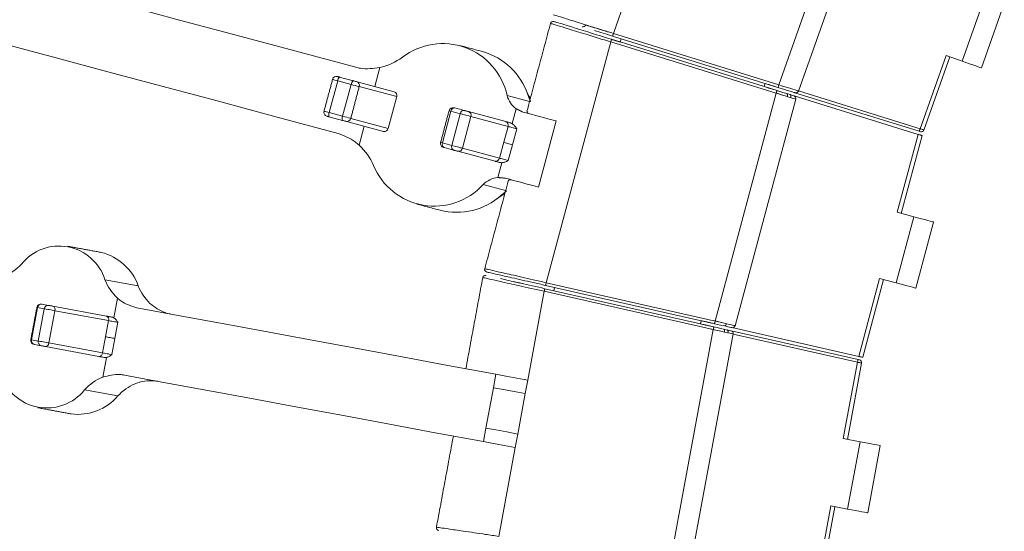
# Model space of a CAD drawing. Header units: millimetres. Extents: x 95 to 591, y 325 to 1119.
# Tile 20 of 55: x 282 to 318, y 516 to 535. Entities that reach past the tile are written whole.
import ezdxf

# ---------------------------------------------------------------- set-up
doc = ezdxf.new("R2010")
doc.units = ezdxf.units.MM

msp = doc.modelspace()

# ---------------------------------------------------------------- linework, layer by layer
at = {"color": 7, "linetype": 'Continuous', "lineweight": 15}
for p, q in [((310.144, 532.122), (313.016, 540.233)), ((310.859, 531.895), (313.715, 539.959)), ((304.102, 533.998), (305.204, 537.109)), ((316.837, 532.99), (317.671, 535.347)), ((317.544, 532.74), (318.378, 535.096)), ((304.102, 533.998), (310.144, 532.122)), ((301.649, 524.893), (304.006, 533.69)), ((310.049, 531.817), (304.006, 533.69)), ((304.036, 533.785), (310.078, 531.912)), ((304.038, 533.784), (304.352, 533.687)), ((304.388, 533.804), (304.071, 533.903)), ((310.114, 532.026), (304.072, 533.902)), ((304.352, 533.687), (304.388, 533.804)), ((315.303, 530.52), (316.251, 533.197)), ((315.445, 530.471), (316.393, 533.147)), ((316.837, 532.99), (316.251, 533.197)), ((295.578, 532.755), (295.392, 532.06)), ((293.724, 531.11), (294.035, 532.269)), ((294.527, 532.137), (294.035, 532.269)), ((294.106, 532.405), (294.598, 532.273)), ((294.665, 532.255), (296.102, 531.87)), ((309.605, 532.058), (309.641, 532.173)), ((294.216, 530.978), (294.527, 532.137)), ((296.19, 531.691), (294.823, 532.058)), ((307.819, 523.494), (310.049, 531.817)), ((309.899, 531.968), (310.003, 531.935)), ((310.039, 532.05), (309.934, 532.082)), ((315.273, 530.424), (310.735, 531.833)), ((315.272, 530.425), (310.735, 531.833)), ((310.861, 531.899), (315.303, 530.52)), ((295.879, 530.532), (296.19, 531.691)), ((300.219, 531.737), (301.043, 531.517)), ((308.55, 523.324), (310.767, 531.598)), ((310.7, 531.719), (315.235, 530.314)), ((293.724, 531.11), (294.216, 530.978)), ((297.858, 530.002), (298.169, 531.161)), ((298.513, 531.069), (298.169, 531.161)), ((298.203, 529.909), (298.513, 531.069)), ((298.314, 531.277), (298.658, 531.185)), ((298.813, 531.144), (300.171, 530.78)), ((300.553, 531.245), (300.408, 530.705)), ((294.21, 530.824), (293.718, 530.956)), ((295.713, 530.421), (294.277, 530.806)), ((294.512, 530.898), (295.879, 530.532)), ((298.589, 529.806), (298.899, 530.965)), ((300.258, 530.601), (298.899, 530.965)), ((301.363, 528.39), (302.01, 530.805)), ((294.818, 529.917), (295.004, 530.611)), ((300.102, 530.022), (300.258, 530.601)), ((300.576, 530.516), (300.421, 529.936)), ((315.321, 530.409), (315.273, 530.424)), ((297.858, 530.002), (298.203, 529.909)), ((299.947, 529.442), (300.102, 530.022)), ((314.472, 527.466), (315.235, 530.314)), ((314.616, 527.427), (315.378, 530.269)), ((314.616, 527.427), (315.378, 530.269)), ((297.9, 529.835), (297.926, 529.828)), ((298.27, 529.736), (297.926, 529.828)), ((299.783, 529.331), (298.424, 529.695)), ((298.589, 529.806), (299.947, 529.442)), ((300.421, 529.936), (300.265, 529.357)), ((299.881, 528.737), (300.026, 529.277)), ((300.169, 528.257), (299.346, 528.477)), ((314.472, 527.466), (315.072, 527.305)), ((314.425, 524.89), (315.072, 527.305)), ((315.149, 524.696), (315.796, 527.111)), ((285.535, 525.004), (286.752, 524.778)), ((313.061, 522.203), (313.825, 525.051)), ((313.208, 522.169), (313.969, 525.012)), ((313.208, 522.169), (313.969, 525.012)), ((314.425, 524.89), (313.825, 525.051)), ((301.599, 524.676), (301.923, 524.603)), ((301.6, 524.676), (307.771, 523.28)), ((307.797, 523.397), (301.627, 524.796)), ((301.95, 524.723), (301.629, 524.795)), ((301.649, 524.893), (307.819, 523.494)), ((301.923, 524.603), (301.95, 524.723)), ((285.99, 524.333), (285.857, 523.616)), ((300.976, 521.333), (301.578, 524.579)), ((307.748, 523.182), (301.578, 524.579)), ((282.86, 522.809), (283.079, 523.989)), ((283.32, 523.944), (283.079, 523.989)), ((283.102, 522.764), (283.32, 523.944)), ((283.236, 524.112), (283.478, 524.067)), ((283.492, 522.692), (283.711, 523.872)), ((283.634, 524.039), (285.59, 523.676)), ((285.667, 523.509), (283.711, 523.872)), ((285.558, 522.919), (285.667, 523.509)), ((286.005, 523.447), (285.895, 522.857)), ((306.18, 514.721), (307.748, 523.182)), ((307.287, 523.389), (307.314, 523.506)), ((307.587, 523.321), (307.694, 523.297)), ((307.72, 523.414), (307.613, 523.438)), ((313.061, 522.203), (308.431, 523.253)), ((282.86, 522.809), (283.102, 522.764)), ((285.448, 522.329), (285.558, 522.919)), ((285.895, 522.857), (285.786, 522.267)), ((306.922, 514.61), (308.481, 523.021)), ((308.405, 523.136), (313.04, 522.088)), ((308.405, 523.136), (313.038, 522.088)), ((313.018, 521.99), (308.481, 523.017)), ((283.204, 522.593), (282.963, 522.637)), ((285.317, 522.201), (283.361, 522.564)), ((283.492, 522.692), (285.448, 522.329)), ((285.455, 521.444), (285.588, 522.162)), ((313.04, 522.088), (313.088, 522.077)), ((312.5, 519.197), (313.018, 521.99)), ((312.647, 519.17), (313.165, 521.961)), ((299.815, 521.548), (299.724, 521.056)), ((299.451, 519.582), (299.724, 521.056)), ((300.976, 521.333), (300.885, 520.841)), ((286.006, 520.756), (284.79, 520.981)), ((300.612, 519.366), (300.885, 520.841)), ((299.359, 519.09), (299.451, 519.582)), ((300.521, 518.875), (300.612, 519.366)), ((312.5, 519.197), (313.111, 519.084)), ((299.919, 515.629), (300.521, 518.875)), ((312.655, 516.626), (313.111, 519.084)), ((313.393, 516.489), (313.848, 518.947)), ((311.527, 513.946), (312.044, 516.739)), ((311.675, 513.921), (312.192, 516.712)), ((312.655, 516.626), (312.044, 516.739))]:
    msp.add_line(p, q, dxfattribs=at)
at = {"color": 7, "linetype": 'Continuous', "lineweight": 15, "flags": 128}
for points in [[(279.365, 536.872), (280.942, 536.45), (282.624, 535.999), (284.407, 535.521), (286.288, 535.017), (288.262, 534.488), (290.324, 533.936), (292.47, 533.361), (294.695, 532.765)], [(294.048, 530.35), (291.823, 530.946), (289.677, 531.521), (287.615, 532.074), (285.641, 532.602), (283.76, 533.106), (281.977, 533.584), (280.294, 534.035), (278.718, 534.458)], [(304.102, 533.998), (304.096, 533.979), (304.09, 533.961), (304.085, 533.945), (304.081, 533.93), (304.077, 533.918), (304.074, 533.91), (304.073, 533.904), (304.072, 533.902)], [(304.006, 533.69), (304.012, 533.708), (304.017, 533.726), (304.022, 533.743), (304.027, 533.757), (304.031, 533.769), (304.033, 533.778), (304.035, 533.783), (304.036, 533.785)], [(317.544, 532.74), (317.53, 532.744), (317.49, 532.759), (317.425, 532.782), (317.337, 532.813), (317.23, 532.851), (317.107, 532.894), (316.975, 532.941), (316.837, 532.99)], [(294.035, 532.269), (293.982, 532.283), (293.935, 532.295), (293.896, 532.306), (293.868, 532.313), (293.852, 532.318), (293.848, 532.319)], [(294.031, 532.425), (294.033, 532.424), (294.039, 532.423), (294.051, 532.42), (294.066, 532.416), (294.085, 532.41), (294.106, 532.405)], [(294.581, 532.278), (294.584, 532.277), (294.6, 532.273), (294.627, 532.265), (294.665, 532.255)], [(294.598, 532.273), (294.629, 532.265), (294.659, 532.257), (294.685, 532.25), (294.704, 532.245), (294.715, 532.242), (294.717, 532.241)], [(309.805, 532.122), (309.782, 532.129), (309.753, 532.138), (309.717, 532.149), (309.678, 532.162), (309.641, 532.173)], [(294.823, 532.058), (294.818, 532.059), (294.792, 532.066), (294.743, 532.079), (294.679, 532.096), (294.604, 532.116), (294.527, 532.137)], [(295.452, 532.044), (295.455, 532.044), (295.455, 532.043)], [(309.605, 532.059), (309.642, 532.047), (309.682, 532.035), (309.717, 532.024), (309.747, 532.015), (309.77, 532.008)], [(309.77, 532.008), (309.784, 532.003), (309.801, 531.998), (309.823, 531.991), (309.846, 531.984), (309.872, 531.976), (309.899, 531.968)], [(309.934, 532.082), (309.908, 532.09), (309.882, 532.098), (309.858, 532.106), (309.837, 532.112), (309.819, 532.118), (309.805, 532.122)], [(309.974, 531.84), (310.14, 531.789), (310.274, 531.748)], [(310.049, 531.817), (310.055, 531.835), (310.06, 531.853), (310.065, 531.87), (310.07, 531.884), (310.073, 531.896), (310.076, 531.905), (310.078, 531.91), (310.078, 531.912)], [(310.767, 531.598), (310.756, 531.601), (310.723, 531.611), (310.67, 531.627), (310.599, 531.649), (310.51, 531.676), (310.408, 531.707), (310.294, 531.742), (310.173, 531.779), (310.049, 531.817)], [(310.078, 531.912), (310.186, 531.879), (310.291, 531.846), (310.389, 531.816), (310.478, 531.788), (310.554, 531.765), (310.616, 531.745), (310.662, 531.731), (310.69, 531.722), (310.7, 531.719)], [(310.144, 532.122), (310.138, 532.103), (310.132, 532.085), (310.127, 532.069), (310.123, 532.054), (310.119, 532.042), (310.116, 532.033), (310.115, 532.028), (310.114, 532.026)], [(310.735, 531.833), (310.723, 531.837), (310.688, 531.848), (310.631, 531.866), (310.553, 531.89), (310.459, 531.919), (310.352, 531.952), (310.235, 531.989), (310.114, 532.026)], [(310.144, 532.122), (310.283, 532.078), (310.418, 532.035), (310.541, 531.996), (310.65, 531.962), (310.739, 531.934), (310.805, 531.913), (310.846, 531.9), (310.859, 531.895)], [(310.433, 531.802), (310.442, 531.797), (310.449, 531.789), (310.455, 531.778), (310.458, 531.764), (310.46, 531.748), (310.459, 531.731), (310.457, 531.712), (310.452, 531.694)], [(310.556, 531.764), (310.565, 531.759), (310.572, 531.751), (310.578, 531.74), (310.581, 531.726), (310.583, 531.71), (310.582, 531.693), (310.58, 531.674), (310.575, 531.655)], [(293.537, 531.16), (293.541, 531.159), (293.557, 531.154), (293.585, 531.147), (293.624, 531.136), (293.671, 531.124), (293.724, 531.11)], [(298.169, 531.161), (298.126, 531.172), (298.106, 531.178), (298.104, 531.178)], [(298.899, 530.965), (298.866, 530.974), (298.822, 530.986), (298.772, 530.999), (298.717, 531.014), (298.661, 531.029), (298.607, 531.044), (298.556, 531.057), (298.513, 531.069)], [(298.658, 531.185), (298.675, 531.18), (298.695, 531.175), (298.717, 531.169), (298.74, 531.163), (298.762, 531.157), (298.782, 531.152), (298.799, 531.147), (298.813, 531.144)], [(300.805, 531.127), (300.955, 531.087), (301.105, 531.047), (301.256, 531.007), (301.406, 530.966), (301.557, 530.926), (301.708, 530.886), (301.859, 530.845), (302.01, 530.805)], [(293.718, 530.956), (293.697, 530.962), (293.678, 530.967), (293.663, 530.971), (293.651, 530.974), (293.645, 530.976), (293.643, 530.976)], [(294.277, 530.806), (294.239, 530.816), (294.211, 530.824), (294.196, 530.828), (294.193, 530.829)], [(294.329, 530.792), (294.327, 530.793), (294.316, 530.796), (294.297, 530.801), (294.271, 530.808), (294.241, 530.816), (294.21, 530.824)], [(294.216, 530.978), (294.293, 530.957), (294.368, 530.937), (294.433, 530.92), (294.481, 530.907), (294.508, 530.9), (294.512, 530.898)], [(300.171, 530.78), (300.187, 530.775), (300.206, 530.77), (300.226, 530.765), (300.248, 530.759), (300.272, 530.753), (300.297, 530.746), (300.323, 530.739), (300.351, 530.732)], [(295.067, 530.595), (295.066, 530.595), (295.064, 530.595)], [(300.576, 530.516), (300.533, 530.527), (300.488, 530.539), (300.443, 530.552), (300.398, 530.564), (300.356, 530.575), (300.317, 530.585), (300.284, 530.594), (300.258, 530.601)], [(315.273, 530.424), (315.274, 530.426), (315.276, 530.431), (315.278, 530.44), (315.282, 530.452), (315.287, 530.467), (315.292, 530.483), (315.297, 530.501), (315.303, 530.52)], [(315.303, 530.52), (315.328, 530.511), (315.352, 530.503), (315.374, 530.496), (315.394, 530.489), (315.412, 530.483), (315.426, 530.478), (315.437, 530.474), (315.443, 530.472), (315.445, 530.471)], [(297.794, 530.019), (297.795, 530.019), (297.816, 530.013), (297.858, 530.002)], [(300.421, 529.936), (300.378, 529.948), (300.333, 529.96), (300.288, 529.972), (300.243, 529.984), (300.2, 529.995), (300.162, 530.006), (300.129, 530.015), (300.102, 530.022)], [(315.378, 530.269), (315.376, 530.27), (315.369, 530.272), (315.358, 530.276), (315.342, 530.28), (315.324, 530.286), (315.302, 530.293), (315.278, 530.3), (315.253, 530.308), (315.227, 530.316)], [(315.378, 530.269), (315.376, 530.27), (315.369, 530.272), (315.359, 530.275), (315.345, 530.28), (315.327, 530.285), (315.306, 530.292), (315.284, 530.299), (315.26, 530.306), (315.235, 530.314)], [(298.203, 529.909), (298.246, 529.898), (298.296, 529.885), (298.351, 529.87), (298.407, 529.855), (298.462, 529.84), (298.512, 529.827), (298.555, 529.815), (298.589, 529.806)], [(298.424, 529.695), (298.411, 529.698), (298.394, 529.703), (298.374, 529.708), (298.352, 529.714), (298.329, 529.72), (298.307, 529.726), (298.287, 529.732), (298.27, 529.736)], [(299.962, 529.283), (299.935, 529.29), (299.909, 529.297), (299.883, 529.304), (299.86, 529.31), (299.838, 529.316), (299.818, 529.322), (299.799, 529.326), (299.783, 529.331)], [(299.947, 529.442), (299.974, 529.435), (300.007, 529.426), (300.045, 529.416), (300.087, 529.405), (300.132, 529.393), (300.178, 529.38), (300.223, 529.368), (300.265, 529.357)], [(301.363, 528.39), (301.212, 528.43), (301.061, 528.471), (300.91, 528.511), (300.759, 528.552), (300.609, 528.592), (300.458, 528.632), (300.308, 528.672), (300.158, 528.713)], [(315.072, 527.305), (315.213, 527.267), (315.349, 527.23), (315.474, 527.197), (315.584, 527.168), (315.674, 527.143), (315.741, 527.125), (315.782, 527.114), (315.796, 527.111)], [(301.6, 524.676), (301.6, 524.674), (301.598, 524.669), (301.596, 524.66), (301.593, 524.648), (301.59, 524.633), (301.586, 524.616), (301.582, 524.598), (301.578, 524.579)], [(301.627, 524.796), (301.627, 524.798), (301.629, 524.803), (301.631, 524.812), (301.633, 524.824), (301.637, 524.839), (301.641, 524.856), (301.645, 524.874), (301.649, 524.893)], [(315.149, 524.696), (315.135, 524.7), (315.094, 524.711), (315.027, 524.729), (314.937, 524.753), (314.827, 524.782), (314.702, 524.816), (314.566, 524.852), (314.425, 524.89)], [(283.079, 523.989), (283.054, 523.994), (283.05, 523.994)], [(283.225, 524.114), (283.226, 524.114), (283.236, 524.112)], [(283.711, 523.872), (283.666, 523.88), (283.614, 523.89), (283.558, 523.9), (283.501, 523.911), (283.446, 523.921), (283.395, 523.93), (283.353, 523.938), (283.32, 523.944)], [(283.478, 524.067), (283.491, 524.065), (283.508, 524.062), (283.528, 524.058), (283.55, 524.054), (283.573, 524.05), (283.595, 524.046), (283.616, 524.042), (283.634, 524.039)], [(286.704, 523.978), (288.208, 523.699), (289.754, 523.413), (291.341, 523.119), (292.966, 522.817), (294.628, 522.509), (296.325, 522.195), (298.054, 521.874), (299.815, 521.548)], [(285.59, 523.676), (285.613, 523.672), (285.637, 523.667), (285.663, 523.662), (285.691, 523.657), (285.719, 523.652), (285.748, 523.647), (285.778, 523.641), (285.809, 523.635)], [(308.048, 523.441), (307.911, 523.472), (307.742, 523.511)], [(286.005, 523.447), (285.967, 523.454), (285.925, 523.461), (285.88, 523.47), (285.834, 523.478), (285.788, 523.487), (285.744, 523.495), (285.703, 523.503), (285.667, 523.509)], [(307.287, 523.389), (307.325, 523.381), (307.365, 523.372), (307.401, 523.363), (307.432, 523.357), (307.455, 523.351)], [(307.481, 523.468), (307.458, 523.473), (307.428, 523.48), (307.391, 523.488), (307.351, 523.498), (307.314, 523.506)], [(307.455, 523.351), (307.469, 523.348), (307.488, 523.344), (307.509, 523.339), (307.534, 523.333), (307.56, 523.328), (307.587, 523.321)], [(307.613, 523.438), (307.586, 523.444), (307.56, 523.45), (307.536, 523.456), (307.514, 523.461), (307.496, 523.465), (307.481, 523.468)], [(307.979, 523.131), (307.841, 523.162), (307.672, 523.2)], [(307.771, 523.28), (307.77, 523.278), (307.769, 523.272), (307.767, 523.263), (307.764, 523.251), (307.761, 523.237), (307.757, 523.22), (307.753, 523.201), (307.748, 523.182)], [(308.481, 523.021), (308.467, 523.024), (308.425, 523.033), (308.358, 523.048), (308.267, 523.068), (308.156, 523.092), (308.029, 523.12), (307.891, 523.151), (307.748, 523.182)], [(307.771, 523.28), (307.894, 523.252), (308.013, 523.225), (308.123, 523.2), (308.219, 523.178), (308.298, 523.16), (308.357, 523.147), (308.393, 523.139), (308.405, 523.136)], [(307.797, 523.397), (307.797, 523.398), (307.798, 523.404), (307.8, 523.413), (307.803, 523.425), (307.806, 523.44), (307.81, 523.457), (307.814, 523.475), (307.819, 523.494)], [(308.431, 523.253), (308.421, 523.255), (308.393, 523.261), (308.346, 523.272), (308.283, 523.286), (308.204, 523.304), (308.114, 523.325), (308.014, 523.347), (307.907, 523.372), (307.797, 523.397)], [(307.819, 523.494), (307.946, 523.465), (308.069, 523.436), (308.184, 523.409), (308.289, 523.385), (308.379, 523.364), (308.452, 523.347), (308.506, 523.335), (308.539, 523.327), (308.55, 523.324)], [(308.133, 523.198), (308.142, 523.194), (308.15, 523.186), (308.156, 523.176), (308.161, 523.162), (308.164, 523.146), (308.164, 523.129), (308.163, 523.11), (308.16, 523.091)], [(308.23, 523.399), (308.224, 523.38), (308.217, 523.363), (308.209, 523.348), (308.2, 523.335), (308.19, 523.324), (308.179, 523.317), (308.169, 523.314), (308.159, 523.314)], [(308.259, 523.169), (308.268, 523.165), (308.275, 523.158), (308.282, 523.147), (308.286, 523.134), (308.289, 523.118), (308.29, 523.1), (308.289, 523.082), (308.286, 523.063)], [(282.831, 522.814), (282.835, 522.814), (282.86, 522.809)], [(285.558, 522.919), (285.593, 522.913), (285.634, 522.905), (285.678, 522.897), (285.725, 522.888), (285.771, 522.88), (285.816, 522.871), (285.858, 522.864), (285.895, 522.857)], [(282.963, 522.637), (282.953, 522.639), (282.952, 522.639)], [(283.102, 522.764), (283.134, 522.758), (283.177, 522.75), (283.227, 522.741), (283.282, 522.731), (283.34, 522.72), (283.396, 522.71), (283.448, 522.7), (283.492, 522.692)], [(283.361, 522.564), (283.343, 522.567), (283.322, 522.571), (283.3, 522.575), (283.277, 522.579), (283.255, 522.583), (283.235, 522.587), (283.218, 522.59), (283.204, 522.593)], [(285.535, 522.161), (285.505, 522.166), (285.475, 522.172), (285.446, 522.177), (285.417, 522.183), (285.39, 522.188), (285.364, 522.192), (285.34, 522.197), (285.317, 522.201)], [(285.448, 522.329), (285.484, 522.323), (285.525, 522.315), (285.569, 522.307), (285.615, 522.298), (285.662, 522.29), (285.707, 522.281), (285.749, 522.274), (285.786, 522.267)], [(313.018, 521.99), (313.022, 522.009), (313.026, 522.027), (313.03, 522.044), (313.033, 522.059), (313.036, 522.071), (313.038, 522.08), (313.039, 522.086), (313.04, 522.088)], [(313.053, 522.204), (313.08, 522.198), (313.106, 522.192), (313.13, 522.187), (313.152, 522.182), (313.171, 522.178), (313.187, 522.174), (313.198, 522.171), (313.205, 522.17), (313.208, 522.169)], [(313.061, 522.203), (313.087, 522.197), (313.111, 522.191), (313.135, 522.186), (313.155, 522.181), (313.173, 522.177), (313.188, 522.174), (313.199, 522.171), (313.206, 522.17), (313.208, 522.169)], [(313.165, 521.961), (313.162, 521.961), (313.156, 521.963), (313.145, 521.965), (313.13, 521.968), (313.112, 521.971), (313.091, 521.975), (313.068, 521.98), (313.043, 521.985), (313.018, 521.99)], [(299.359, 519.09), (297.599, 519.416), (295.869, 519.737), (294.172, 520.051), (292.51, 520.359), (290.885, 520.661), (289.299, 520.955), (287.753, 521.241), (286.249, 521.52)], [(299.815, 521.548), (300.181, 521.48), (300.572, 521.408), (300.976, 521.333)], [(299.724, 521.056), (300.09, 520.989), (300.481, 520.916), (300.885, 520.841)], [(299.451, 519.582), (299.816, 519.514), (300.208, 519.441), (300.612, 519.366)], [(300.521, 518.875), (300.116, 518.95), (299.725, 519.022), (299.359, 519.09)], [(313.111, 519.084), (313.255, 519.057), (313.393, 519.032), (313.521, 519.008), (313.632, 518.987), (313.724, 518.97), (313.792, 518.958), (313.834, 518.95), (313.848, 518.947)], [(313.393, 516.489), (313.378, 516.492), (313.337, 516.499), (313.268, 516.512), (313.177, 516.529), (313.065, 516.55), (312.937, 516.573), (312.799, 516.599), (312.655, 516.626)]]:
    msp.add_lwpolyline(points, dxfattribs=at)
at = {"color": 7, "linetype": 'Continuous', "lineweight": 15}
for centre, radius, start, end in [((301.903, 534.341), 0.1, 72.654, 167.0894), ((302.996, 534.341), 0.1, 252.7969, 341.8417), ((297.867, 531.22), 2.409, 12.4142, 127.4806), ((298.658, 530.973), 2.455, 18.6586, 74.1319), ((295.093, 534.904), 2.203, 282.7172, 306.4204), ((293.993, 532.28), 0.15, 75, 165), ((294.23, 532.253), 0.195, 129.1432, 175.5027), ((294.722, 532.121), 0.195, 129.1398, 175.506), ((294.678, 532.096), 0.15, 345, 75), ((303.045, 532.862), 2.326, 203.8684, 212.0161), ((310.765, 531.929), 0.1, 252.75, 340.5), ((301.08, 531.962), 0.89, 194.6239, 233.6705), ((310.67, 531.624), 0.1, 345, 72.7788), ((293.682, 531.121), 0.15, 165, 255), ((293.901, 531.025), 0.195, 154.4907, 200.8656), ((298.249, 531.139), 0.15, 75, 165), ((298.303, 531.143), 0.135, 85.1997, 172.4367), ((303.765, 551.669), 21.107, 254.96, 255.0329), ((298.647, 531.051), 0.135, 85.2007, 172.4386), ((298.766, 531.011), 0.141, 341.187, 70.6019), ((294.393, 530.894), 0.195, 154.4953, 200.8611), ((294.367, 530.937), 0.15, 255, 345), ((300.124, 530.647), 0.141, 341.1905, 70.5974), ((315.351, 530.505), 0.1, 252.75, 340.5), ((297.938, 529.98), 0.15, 165, 255), ((297.983, 529.95), 0.135, 157.556, 244.8012), ((293.323, 528.298), 2.203, 23.5799, 47.2827), ((298.327, 529.858), 0.135, 157.5619, 244.7996), ((298.45, 529.833), 0.141, 259.4027, 348.8104), ((299.809, 529.469), 0.141, 259.4009, 348.8122), ((297.567, 530.102), 2.409, 202.5195, 317.5857), ((299.979, 527.852), 0.89, 96.3299, 135.376), ((298.371, 529.939), 2.473, 256.0785, 311.1311), ((301.273, 526.022), 2.406, 118.121, 125.996), ((283.859, 524.475), 1.758, 17.5141, 141.486), ((284.951, 524.143), 1.91, 19.4141, 76.3922), ((281.069, 526.892), 1.937, 292.768, 316.9198), ((299.502, 525.38), 0.1, 162.1462, 257.3471), ((287.33, 525.732), 1.937, 202.0805, 226.2319), ((299.43, 525.064), 0.1, 77.1284, 171.5867), ((288.564, 525.516), 1.957, 202.1637, 224.9483), ((283.198, 523.967), 0.15, 79.5, 169.5), ((283.22, 523.971), 0.142, 83.2777, 172.8406), ((283.461, 523.926), 0.142, 83.2818, 172.8304), ((283.584, 523.914), 0.134, 341.4396, 68.086), ((285.54, 523.552), 0.134, 341.4558, 68.0703), ((308.453, 523.35), 0.1, 257.2212, 345), ((282.979, 522.787), 0.15, 169.5, 259.5), ((282.998, 522.775), 0.142, 166.1643, 255.7229), ((308.383, 523.039), 0.1, 349.5, 77.25), ((283.24, 522.73), 0.142, 166.1599, 255.7273), ((283.359, 522.698), 0.134, 270.9252, 357.5475), ((285.314, 522.335), 0.134, 270.9194, 357.5468), ((313.066, 521.979), 0.1, 349.5, 77.25), ((283.414, 522.076), 1.758, 197.5143, 321.4858), ((286.204, 519.659), 1.937, 112.7684, 136.9195), ((287.434, 519.417), 1.957, 114.0532, 136.8357), ((284.552, 521.994), 1.91, 262.6073, 319.586), ((297.74, 515.945), 0.1, 166.6477, 261.8762)]:
    msp.add_arc(centre, radius, start, end, dxfattribs=at)
for centre, start_param, end_param in [((296.063, 531.725), 4.712389, 6.283185), ((295.752, 530.566), 3.141593, 4.712389)]:
    msp.add_ellipse(centre, major_axis=(0.039, 0.145), ratio=0.875873, start_param=start_param, end_param=end_param, dxfattribs=at)
for points, knots in [([(301.926, 534.678), (301.92, 534.679), (301.899, 534.686), (302.036, 534.643), (302.338, 534.549), (302.879, 534.38), (303.438, 534.205), (303.868, 534.071), (304.024, 534.022), (304.102, 533.998)], [0, 0, 0, 0, 0.055456, 0.206207, 0.362016, 0.579619, 0.848781, 0.924516, 1, 1, 1, 1]), ([(304.006, 533.69), (303.699, 533.784), (303.144, 533.956), (302.466, 534.164), (302.045, 534.294), (301.826, 534.361), (301.827, 534.361), (301.828, 534.361)], [0, 0, 0, 0, 0.296079, 0.536461, 0.728584, 0.891504, 1, 1, 1, 1]), ([(301.952, 534.431), (301.952, 534.431), (301.952, 534.431), (302.131, 534.376), (302.349, 534.308), (302.453, 534.276)], [0, 0, 0, 0, 0.258075, 0.644746, 1, 1, 1, 1]), ([(303.957, 534.043), (303.772, 534.1), (303.528, 534.175), (303.265, 534.255), (303.155, 534.288), (303.106, 534.303), (303.098, 534.305), (303.096, 534.306)], [0, 0, 0, 0, 0.526884, 0.69392, 0.8515, 0.954615, 1, 1, 1, 1]), ([(302.453, 534.276), (302.482, 534.267), (302.667, 534.209), (303.215, 534.039), (303.743, 533.876), (304.036, 533.785)], [0, 0, 0, 0, 0.074953, 0.487956, 1, 1, 1, 1]), ([(302.966, 534.246), (302.966, 534.246), (302.965, 534.246), (302.973, 534.243), (302.976, 534.243)], [0, 0, 0, 0, 0.711908, 1, 1, 1, 1]), ([(304.071, 533.903), (303.955, 533.939), (303.715, 534.013), (303.513, 534.076), (303.409, 534.108)], [0, 0, 0, 0, 0.485386, 1, 1, 1, 1]), ([(295.578, 532.755), (295.337, 532.723), (295.036, 532.683), (294.752, 532.751), (294.695, 532.765)], [0, 0, 0, 0, 0.79954, 1, 1, 1, 1]), ([(300.966, 531.159), (300.957, 531.144), (300.938, 531.109), (300.998, 531.082), (301.032, 531.067)], [0, 0, 0, 0, 0.424063, 1, 1, 1, 1]), ([(300.408, 530.705), (300.44, 530.68), (300.504, 530.627), (300.551, 530.554), (300.576, 530.517), (300.576, 530.516)], [0, 0, 0, 0, 0.4821243, 0.9919427, 1, 1, 1, 1]), ([(294.048, 530.35), (294.269, 530.266), (294.545, 530.16), (294.772, 529.957), (294.818, 529.917)], [0, 0, 0, 0, 0.799515, 1, 1, 1, 1]), ([(300.265, 529.357), (300.265, 529.357), (300.225, 529.337), (300.148, 529.297), (300.066, 529.283), (300.026, 529.277)], [0, 0, 0, 0, 0.008053, 0.517893, 1, 1, 1, 1]), ([(300.385, 528.652), (300.324, 528.653), (300.256, 528.655), (300.27, 528.615), (300.271, 528.611)], [0, 0, 0, 0, 0.905596, 1, 1, 1, 1]), ([(299.427, 525.401), (299.421, 525.403), (299.399, 525.408), (299.54, 525.375), (299.847, 525.305), (300.4, 525.179), (300.971, 525.048), (301.41, 524.948), (301.57, 524.912), (301.649, 524.893)], [0, 0, 0, 0, 0.0554754, 0.2062102, 0.362022, 0.5796373, 0.8487913, 0.9245243, 1, 1, 1, 1]), ([(301.578, 524.579), (301.265, 524.649), (300.697, 524.777), (300.006, 524.932), (299.576, 525.028), (299.352, 525.078), (299.353, 525.078), (299.354, 525.078)], [0, 0, 0, 0, 0.295937, 0.536187, 0.728209, 0.891045, 1, 1, 1, 1]), ([(301.627, 524.796), (301.473, 524.831), (301.047, 524.927), (300.425, 525.068), (299.897, 525.188), (299.606, 525.254), (299.474, 525.284), (299.494, 525.28), (299.5, 525.278)], [0, 0, 0, 0, 0.153301, 0.425507, 0.643604, 0.79803, 0.9461, 1, 1, 1, 1]), ([(299.984, 525.042), (300.013, 525.035), (300.203, 524.992), (300.762, 524.866), (301.302, 524.744), (301.6, 524.676)], [0, 0, 0, 0, 0.074952, 0.487938, 1, 1, 1, 1]), ([(300.78, 524.862), (300.713, 524.877), (300.556, 524.912), (300.51, 524.923), (300.484, 524.929)], [0, 0, 0, 0, 0.427843, 1, 1, 1, 1]), ([(286.704, 523.978), (286.5, 524.041), (286.244, 524.119), (286.032, 524.297), (285.99, 524.333)], [0, 0, 0, 0, 0.799526, 1, 1, 1, 1]), ([(287.179, 524.134), (287.356, 524.001), (287.588, 523.826), (287.86, 523.766), (287.924, 523.752)], [0, 0, 0, 0, 0.763336, 1, 1, 1, 1]), ([(285.857, 523.616), (285.884, 523.594), (285.94, 523.549), (285.982, 523.481), (286.004, 523.447), (286.005, 523.447)], [0, 0, 0, 0, 0.482122, 0.991875, 1, 1, 1, 1]), ([(285.786, 522.267), (285.785, 522.266), (285.753, 522.243), (285.689, 522.195), (285.621, 522.172), (285.588, 522.162)], [0, 0, 0, 0, 0.008145, 0.517893, 1, 1, 1, 1]), ([(285.455, 521.444), (285.668, 521.5), (285.935, 521.569), (286.196, 521.528), (286.249, 521.52)], [0, 0, 0, 0, 0.799511, 1, 1, 1, 1]), ([(287.469, 521.294), (287.255, 521.309), (286.975, 521.328), (286.701, 521.228), (286.636, 521.204)], [0, 0, 0, 0, 0.763325, 1, 1, 1, 1]), ([(297.664, 515.96), (297.658, 515.961), (297.636, 515.964), (297.778, 515.943), (298.091, 515.897), (298.651, 515.815), (299.231, 515.73), (299.677, 515.664), (299.839, 515.641), (299.919, 515.629)], [0, 0, 0, 0, 0.055456, 0.206206, 0.362015, 0.579619, 0.848781, 0.924515, 1, 1, 1, 1])]:
    msp.add_open_spline(points, degree=3, knots=knots, dxfattribs=at)
for points in [[(301.806, 534.366), (300.948, 531.163)], [(299.329, 533.335), (298.484, 533.561)], [(293.848, 532.319), (293.537, 531.16)], [(294.512, 530.898), (294.823, 532.058)], [(301.078, 531.507), (300.984, 531.759)], [(298.104, 531.178), (297.794, 530.019)], [(300.805, 531.127), (300.553, 531.245)], [(300.351, 530.732), (300.408, 530.705)], [(300.026, 529.277), (299.962, 529.283)], [(300.264, 528.612), (299.406, 525.407)], [(299.881, 528.737), (300.158, 528.713)], [(299.997, 528.077), (300.204, 528.247)], [(296.931, 527.766), (297.776, 527.539)], [(285.4, 526), (284.183, 526.225)], [(299.332, 525.082), (298.715, 521.752)], [(300.491, 524.927), (300.47, 524.932)], [(283.05, 523.994), (282.831, 522.814)], [(285.809, 523.635), (285.857, 523.616)], [(285.588, 522.162), (285.535, 522.161)], [(283.09, 520.326), (284.307, 520.1)], [(298.259, 519.294), (297.642, 515.964)]]:
    msp.add_open_spline(points, degree=1, dxfattribs=at)

doc.saveas('drawing.dxf')
